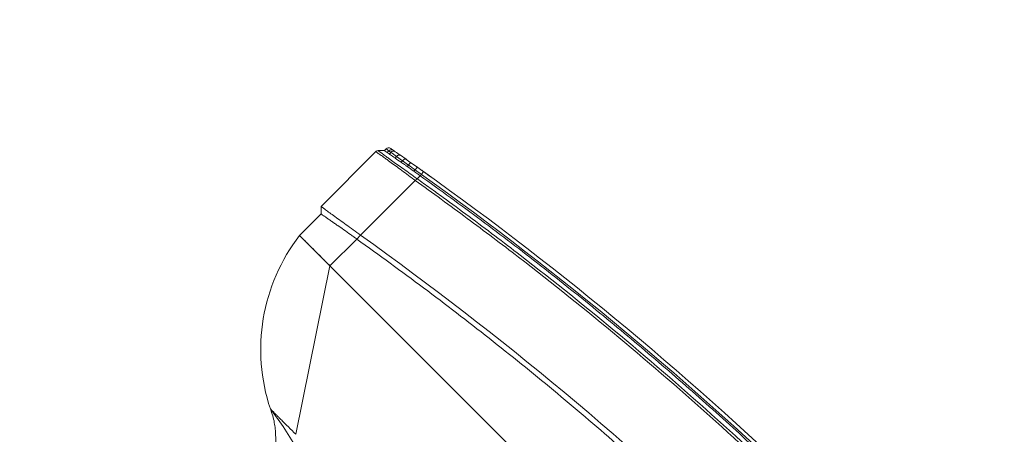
# Model space of a CAD drawing. Header units: millimetres. Extents: x 4946 to 18537, y -10559 to 785.
# Tile 19 of 74: x 6129 to 6176, y -617 to -597. Entities that reach past the tile are written whole.
import ezdxf

# ---------------------------------------------------------------- set-up
doc = ezdxf.new("R2010")
doc.units = ezdxf.units.MM
doc.layers.add('PG_WYMIARY', color=1, linetype='Continuous', lineweight=18)
doc.styles.add('BIKWYM', font='BIKROMSW.SHX', dxfattribs={"width": 0.8})
doc.dimstyles.new('BA_KR_50', dxfattribs={"dimscale": 0.5, "dimtxt": 25, "dimasz": 1.666667, "dimexe": 24, "dimexo": 0, "dimgap": 0, "dimtad": 0, "dimdec": 1, "dimrnd": 0.5, "dimzin": 9, "dimdsep": 46, "dimtxsty": 'BIKWYM', "dimblk": 'WYM-KR', "dimcen": 0, "dimdle": 20, "dimclrd": 256, "dimclre": 256, "dimclrt": 7, "dimadec": 0, "dimazin": 0, "dimtfac": 0.033333, "dimtdec": 1, "dimtmove": 0, "dimatfit": 3, "dimldrblk": 'WYM-KR', "dimfxl": 40, "dimfxlon": 1, "dimtvp": 0.8, "dimtolj": 1, "dimarcsym": 0})

# ---------------------------------------------------------------- blocks, each defined once
blk = doc.blocks.new('W_Gorny')
at = {"color": 7, "linetype": 'Continuous', "lineweight": 13}
for p, q in [((176.601, 202.624), (171.301, 210.624)), ((176.601, 202.624), (114.001, 202.624)), ((176.601, 200.505), (176.601, 202.624)), ((176.601, 202.624), (179.001, 202.624)), ((179.001, 202.624), (179.001, 200.924)), ((179.301, 200.624), (179.001, 200.924)), ((179.301, 196.307), (179.301, 200.624)), ((176.601, 200.205), (176.601, 200.505)), ((176.601, 195.89), (176.601, 200.205)), ((176.601, 195.89), (176.601, 195.889)), ((176.601, 195.505), (176.601, 195.746)), ((177.88, 195.609), (177.88, 195.725)), ((177.88, 195.609), (178.288, 195.675)), ((178.288, 195.797), (178.288, 195.675)), ((178.671, 195.737), (178.671, 195.865)), ((178.671, 195.737), (178.821, 195.762)), ((178.821, 195.892), (178.821, 195.762)), ((179.001, 195.924), (179.243, 196.166)), ((179.001, 195.791), (179.001, 195.924)), ((176.601, 195.408), (176.601, 195.505)), ((177.447, 195.349), (177.018, 195.276)), ((177.019, 195.473), (177.019, 195.576)), ((177.486, 195.656), (177.486, 195.546)), ((177.486, 195.546), (177.88, 195.609)), ((178.182, 195.478), (177.808, 195.412))]:
    blk.add_line(p, q, dxfattribs=at)
at = {"color": 7, "linetype": 'Continuous', "lineweight": 13, "flags": 128}
for points in [[(173.301, 210.624), (172.102, 210.81), (170.911, 211.081), (169.734, 211.436), (168.572, 211.874), (167.429, 212.393), (166.309, 212.992), (165.215, 213.67), (164.149, 214.424)], [(173.301, 210.624), (173.301, 210.624)], [(176.635, 195.211), (176.634, 195.215), (176.632, 195.226), (176.629, 195.244), (176.625, 195.269), (176.62, 195.299), (176.614, 195.333), (176.608, 195.37), (176.601, 195.408)], [(177.447, 195.349), (177.471, 195.368), (177.487, 195.411), (177.492, 195.474), (177.486, 195.546)], [(177.808, 195.412), (177.843, 195.432), (177.869, 195.476), (177.882, 195.538), (177.88, 195.609)]]:
    blk.add_lwpolyline(points, dxfattribs=at)
at = {"color": 7, "linetype": 'Continuous', "lineweight": 13}
for centre, radius, start, end in [((168.651, 201.28), 10.438, 7.3993, 63.5405), ((178.123, 195.636), 0.169, 290.5271, 13.0789), ((178.489, 195.717), 0.182, 283.9693, 6.258), ((178.632, 195.75), 0.19, 282.0762, 3.4382), ((178.801, 195.791), 0.2, 280.2205, 0), ((145.301, 381.596), 188.8, 270.83458, 279.54278), ((145.301, 381.596), 189, 270.8337, 279.54278), ((176.725, 195.376), 0.31, 341.0747, 18.2134)]:
    blk.add_arc(centre, radius, start, end, dxfattribs=at)
for points, knots in [([(173.301, 210.624), (173.178, 210.681), (172.936, 210.791), (172.615, 210.999), (172.291, 211.242), (171.969, 211.528), (171.684, 211.826), (171.449, 212.106), (171.236, 212.388), (171.026, 212.706), (170.822, 213.063), (170.633, 213.453), (170.448, 213.91), (170.352, 214.246), (170.301, 214.424)], [0, 0, 0, 0, 0.081243, 0.159496, 0.228668, 0.324664, 0.417114, 0.475875, 0.544111, 0.628925, 0.704327, 0.790663, 0.888837, 1, 1, 1, 1]), ([(172.289, 210.624), (172.256, 210.624), (172.223, 210.624), (172.156, 210.624), (172.122, 210.624), (172.019, 210.624), (171.95, 210.624), (171.879, 210.624)], [0, 0, 0, 0, 0.25, 0.25, 0.5, 0.5, 1, 1, 1, 1]), ([(172.879, 210.624), (172.854, 210.624), (172.828, 210.624), (172.773, 210.624), (172.744, 210.624), (172.657, 210.624), (172.595, 210.624), (172.53, 210.624)], [0, 0, 0, 0, 0.25, 0.25, 0.5, 0.5, 1, 1, 1, 1]), ([(173.216, 210.624), (173.206, 210.624), (173.194, 210.624), (173.168, 210.624), (173.154, 210.624), (173.11, 210.624), (173.077, 210.624), (173.041, 210.624)], [0, 0, 0, 0, 0.25, 0.25, 0.5, 0.5, 1, 1, 1, 1]), ([(179.001, 202.624), (179.001, 202.624), (179.001, 202.624), (179, 202.624), (178.997, 202.624), (178.994, 202.624), (178.99, 202.624), (178.985, 202.624), (178.979, 202.624), (178.972, 202.624), (178.964, 202.624), (178.944, 202.624), (178.902, 202.624), (178.822, 202.624), (178.721, 202.624), (178.56, 202.624), (178.31, 202.624), (178.004, 202.624), (177.734, 202.624), (177.521, 202.624), (177.299, 202.624), (177.116, 202.624), (176.977, 202.624), (176.883, 202.624), (176.79, 202.624), (176.696, 202.624), (176.633, 202.624), (176.601, 202.624)], [0, 0, 0, 0, 0.012521, 0.025026, 0.03752, 0.050008, 0.062494, 0.074984, 0.087481, 0.099992, 0.112521, 0.125072, 0.187649, 0.250099, 0.312511, 0.375131, 0.500003, 0.624875, 0.68748, 0.749907, 0.812342, 0.874933, 0.900008, 0.925013, 0.949988, 0.97497, 1, 1, 1, 1]), ([(179.301, 200.624), (179.276, 200.624), (179.143, 200.607), (178.79, 200.553), (178.454, 200.499), (178.047, 200.434), (177.596, 200.362), (177.105, 200.284), (176.771, 200.232), (176.601, 200.205)], [0, 0, 0, 0, 0.25, 0.375, 0.5, 0.625, 0.75, 0.875, 1, 1, 1, 1]), ([(177.88, 200.725), (177.954, 200.737), (178.025, 200.75), (178.161, 200.774), (178.226, 200.785), (178.288, 200.797)], [0, 0, 0, 0, 0.5, 0.5, 1, 1, 1, 1]), ([(178.671, 200.865), (178.644, 200.86), (178.616, 200.855), (178.558, 200.845), (178.527, 200.839), (178.431, 200.822), (178.362, 200.81), (178.288, 200.797)], [0, 0, 0, 0, 0.25, 0.25, 0.5, 0.5, 1, 1, 1, 1]), ([(179.001, 200.924), (179.001, 200.924), (178.998, 200.924), (178.982, 200.921), (178.971, 200.919), (178.925, 200.911), (178.88, 200.903), (178.821, 200.892)], [0, 0, 0, 0, 0.25, 0.25, 0.5, 0.5, 1, 1, 1, 1]), ([(114.001, 200.505), (115.66, 200.24), (118.977, 199.709), (123.974, 199.082), (128.981, 198.579), (133.997, 198.212), (139.019, 197.978), (144.045, 197.878), (148.931, 197.91), (153.676, 198.063), (158.278, 198.323), (162.874, 198.695), (167.462, 199.182), (172.041, 199.773), (175.081, 200.261), (176.601, 200.505)], [0, 0, 0, 0, 0.080142, 0.160209, 0.240216, 0.320178, 0.400109, 0.480022, 0.559931, 0.633191, 0.70647, 0.77978, 0.853131, 0.926534, 1, 1, 1, 1]), ([(176.601, 200.505), (176.671, 200.517), (176.741, 200.529), (176.881, 200.553), (176.95, 200.564), (177.019, 200.576)], [0, 0, 0, 0, 0.5, 0.5, 1, 1, 1, 1]), ([(176.601, 195.889), (176.636, 195.894), (176.832, 195.921), (177.188, 195.972), (177.646, 196.039), (178.069, 196.103), (178.397, 196.154), (178.686, 196.201), (178.931, 196.242), (179.132, 196.276), (179.248, 196.297), (179.301, 196.307), (179.301, 196.307), (179.301, 196.307)], [0, 0, 0, 0, 0.024997, 0.143188, 0.261407, 0.379344, 0.497303, 0.569292, 0.688031, 0.806759, 0.903387, 0.999999, 1, 1, 1, 1]), ([(179.243, 196.166), (179.245, 196.168), (179.263, 196.187), (179.293, 196.232), (179.298, 196.281), (179.301, 196.307)], [0, 0, 0, 0, 0.070465, 0.500366, 1, 1, 1, 1]), ([(148.051, 193.299), (152.834, 193.368), (157.614, 193.62), (164.759, 194.268), (167.136, 194.53), (170.693, 194.989), (171.877, 195.154), (174.241, 195.505), (175.422, 195.692), (176.601, 195.89)], [0, 0, 0, 0, 0.5, 0.5, 0.75, 0.75, 0.875, 0.875, 1, 1, 1, 1]), ([(176.601, 195.746), (176.307, 195.696), (176.012, 195.648), (175.422, 195.551), (174.536, 195.409), (173.65, 195.273), (171.877, 195.01), (170.693, 194.846), (167.136, 194.387), (164.759, 194.126), (157.613, 193.478), (152.834, 193.227), (148.051, 193.157)], [0, 0, 0, 0, 0.03125, 0.03125, 0.0625, 0.125, 0.125, 0.25, 0.25, 0.5, 0.5, 1, 1, 1, 1]), ([(176.602, 195.747), (176.602, 195.75), (176.607, 195.768), (176.607, 195.814), (176.603, 195.863), (176.601, 195.889)], [0, 0, 0, 0, 0.068942, 0.498545, 1, 1, 1, 1]), ([(179.243, 196.166), (179.243, 196.166), (179.243, 196.166), (179.198, 196.164), (179.091, 196.149), (178.901, 196.121), (178.664, 196.085), (178.382, 196.039), (178.06, 195.987), (177.644, 195.918), (177.193, 195.843), (176.839, 195.785), (176.641, 195.753), (176.602, 195.747)], [0, 0, 0, 0, 0.000001, 0.09489, 0.189789, 0.308179, 0.426579, 0.498578, 0.616669, 0.734742, 0.852883, 0.971001, 1, 1, 1, 1]), ([(177.88, 195.725), (177.809, 195.712), (177.682, 195.69), (177.546, 195.667), (177.486, 195.656)], [0, 0, 0, 0, 0.559636, 1, 1, 1, 1]), ([(178.671, 195.865), (178.645, 195.86), (178.535, 195.84), (178.402, 195.817), (178.289, 195.797), (178.288, 195.797)], [0.3353324, 0.3353324, 0.3353324, 0.3353324, 0.375, 0.5, 0.5014146, 0.5014146, 0.5014146, 0.5014146]), ([(179.001, 195.924), (178.992, 195.923), (178.974, 195.919), (178.868, 195.9), (178.821, 195.892)], [0, 0, 0, 0, 0.560607, 1, 1, 1, 1]), ([(178.821, 195.762), (178.861, 195.768), (178.943, 195.782), (178.994, 195.79), (178.999, 195.791), (179.001, 195.791)], [0, 0, 0, 0, 0.380396, 0.769708, 1, 1, 1, 1]), ([(148.051, 192.916), (149.389, 192.943), (152.063, 192.999), (156.073, 193.19), (160.078, 193.46), (164.143, 193.822), (168.264, 194.281), (172.44, 194.834), (175.214, 195.282), (176.601, 195.505)], [0, 0, 0, 0, 0.139837, 0.2797, 0.419605, 0.559567, 0.706273, 0.853078, 1, 1, 1, 1]), ([(176.633, 195.211), (176.586, 195.203), (176.477, 195.184), (176.266, 195.149), (176.115, 195.124), (176.05, 195.114)], [0, 0, 0, 0, 0.30666, 0.705373, 1, 1, 1, 1]), ([(177.019, 195.576), (176.942, 195.563), (176.803, 195.539), (176.663, 195.516), (176.601, 195.505)], [0, 0, 0, 0, 0.558376, 1, 1, 1, 1]), ([(176.601, 195.408), (176.601, 195.408), (176.742, 195.426), (176.88, 195.449), (177.019, 195.473)], [0, 0, 0, 0, 0.000014, 1, 1, 1, 1]), ([(176.843, 195.246), (176.833, 195.245), (176.814, 195.241), (176.731, 195.227), (176.657, 195.215), (176.647, 195.213)], [0, 0, 0, 0, 0.464947, 0.930171, 1, 1, 1, 1]), ([(178.533, 195.54), (178.483, 195.531), (178.381, 195.513), (178.249, 195.49), (178.183, 195.478)], [0, 0, 0, 0, 0.495647, 1, 1, 1, 1]), ([(178.837, 195.595), (178.837, 195.595), (178.833, 195.594), (178.819, 195.591), (178.809, 195.59), (178.767, 195.582), (178.726, 195.575), (178.672, 195.565)], [0, 0, 0, 0, 0.25, 0.25, 0.5, 0.5, 1, 1, 1, 1])]:
    blk.add_open_spline(points, degree=3, knots=knots, dxfattribs=at)
for points in [[(171.879, 210.624), (171.692, 210.624), (171.497, 210.624), (171.301, 210.624)], [(172.53, 210.624), (172.454, 210.624), (172.373, 210.624), (172.289, 210.624)], [(173.041, 210.624), (172.993, 210.624), (172.939, 210.624), (172.879, 210.624)], [(173.301, 210.624), (173.301, 210.624), (173.272, 210.624), (173.216, 210.624)], [(177.486, 200.656), (177.334, 200.63), (177.178, 200.603), (177.019, 200.576)], [(177.88, 200.725), (177.755, 200.703), (177.623, 200.68), (177.486, 200.656)], [(178.821, 200.892), (178.778, 200.884), (178.728, 200.875), (178.671, 200.865)], [(148.051, 197.616), (157.604, 197.755), (167.148, 198.618), (176.601, 200.205)], [(179.301, 196.307), (179.301, 196.307), (179.301, 196.307), (179.301, 196.307)], [(176.602, 195.747), (176.601, 195.747), (176.601, 195.746), (176.601, 195.746)], [(177.88, 195.725), (178.028, 195.751), (178.164, 195.775), (178.288, 195.797)], [(178.288, 195.675), (178.437, 195.699), (178.565, 195.72), (178.671, 195.737)], [(178.821, 195.892), (178.778, 195.884), (178.728, 195.875), (178.671, 195.865)], [(179.243, 196.166), (179.243, 196.166), (179.243, 196.166), (179.243, 196.166)], [(177.017, 195.276), (176.891, 195.254), (176.763, 195.233), (176.635, 195.211)], [(177.019, 195.576), (177.178, 195.603), (177.334, 195.63), (177.486, 195.656)], [(177.019, 195.473), (177.179, 195.498), (177.335, 195.522), (177.486, 195.546)], [(177.808, 195.412), (177.693, 195.392), (177.573, 195.371), (177.447, 195.349)], [(178.672, 195.565), (178.632, 195.558), (178.586, 195.55), (178.533, 195.54)]]:
    blk.add_open_spline(points, degree=3, dxfattribs=at)
blk = doc.blocks.new('WYM-KR')
at = {"color": 7, "linetype": 'ByBlock'}
blk.add_line((6.24, 6.24), (-6.24, -6.24), dxfattribs=at)
at = {"linetype": 'ByBlock'}
blk.add_line((11.52, 0), (-11.52, 0), dxfattribs=at)
blk = doc.blocks.new('*D342')
at = {"layer": 'Defpoints', "color": 0, "transparency": 16777216}
for p in [(6076.79, -477.305), (6113.29, -657.305), (6196.192, -657.305)]:
    blk.add_point(p, dxfattribs=at)
at = {"layer": 'PG_WYMIARY', "lineweight": -2, "transparency": 16777216}
for p, q in [((6176.192, -477.305), (6208.192, -477.305)), ((6196.192, -478.138), (6196.192, -656.472)), ((6176.192, -657.305), (6208.192, -657.305))]:
    blk.add_line(p, q, dxfattribs=at)
at = {"layer": 'PG_WYMIARY', "lineweight": -2, "transparency": 16777216, "xscale": 0.8333333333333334, "yscale": 0.8333333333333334, "zscale": 0.8333333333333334}
for p, rotation in [((6196.192, -477.305), 90), ((6196.192, -657.305), 270)]:
    blk.add_blockref('WYM-KR', p, dxfattribs=dict(at, rotation=rotation))
at = {"layer": 'PG_WYMIARY', "color": 7, "transparency": 16777216, "insert": (6186.192, -567.305), "char_height": 12.5, "attachment_point": 5, "rotation": 90, "style": 'BIKWYM'}
blk.add_mtext('\\A1;180', dxfattribs=at)

msp = doc.modelspace()

# ---------------------------------------------------------------- block references
at = {"color": 18, "lineweight": 13, "true_color": 0x000000, "xscale": 0.8500000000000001, "yscale": 0.8500000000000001, "zscale": 0.8500000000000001, "rotation": 135.000000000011}
msp.add_blockref('W_Gorny', (6371.676, -593.341), dxfattribs=at)

# ---------------------------------------------------------------- dimensions: what is measured, and where the dimension line sits
at = {"layer": 'PG_WYMIARY'}
dim = msp.add_linear_dim(base=(6196.192, -657.305), p1=(6076.79, -477.305), p2=(6113.29, -657.305), angle=90, dimstyle='BA_KR_50', override={"dimdec": 0, "dimrnd": 0, "dimtmove": 1}, dxfattribs=at)
dim.commit()
dim.dimension.update_dxf_attribs({"geometry": '*D342', "text_midpoint": (6186.192, -567.305)})

doc.saveas('drawing.dxf')
